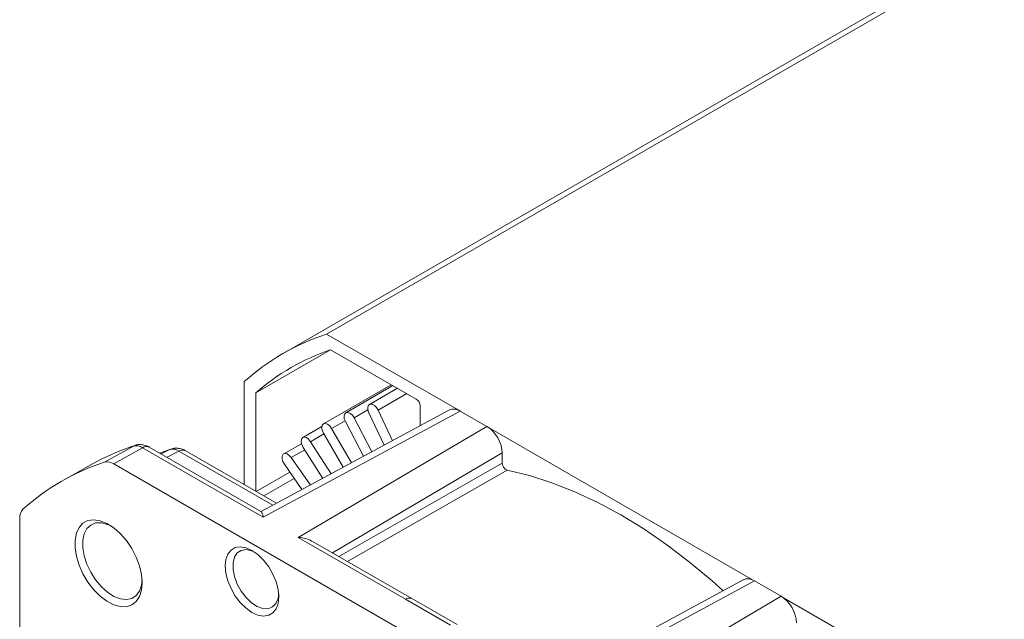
# Model space of a CAD drawing. Header units: inches. Extents: x 61 to 8431, y -6094 to -4411.
# Tile 9 of 15: x 3125 to 3256, y -5787 to -5707. Entities that reach past the tile are written whole.
import ezdxf

# ---------------------------------------------------------------- set-up
doc = ezdxf.new("R2010")
doc.units = ezdxf.units.IN
doc.header["$MEASUREMENT"] = 0

# ---------------------------------------------------------------- blocks, each defined once
blk = doc.blocks.new('QWEQ')
at = {"color": 7, "linetype": 'Continuous', "lineweight": 15}
for p, q in [((1284.25, -4406.84), (1429.35, -4323.09)), ((1423.54, -4325.67), (1278.45, -4409.42)), ((1284.25, -4406.84), (1301.76, -4416.94)), ((1284.79, -4408.91), (1274.81, -4414.67)), ((1296.2, -4415.49), (1284.78, -4408.91)), ((1273.29, -4413.17), (1273.29, -4426.9)), ((1292.86, -4413.57), (1283.83, -4418.78)), ((1293.07, -4413.69), (1286.8, -4417.31)), ((1293.69, -4414.05), (1289.96, -4416.21)), ((1274.81, -4414.67), (1274.81, -4427.78)), ((1300.64, -4416.93), (1275.53, -4430.48)), ((1291.11, -4416.97), (1293.02, -4421.04)), ((1296.71, -4419.05), (1296.71, -4416.38)), ((1302.05, -4417.09), (1275.82, -4431.24)), ((1287.92, -4418), (1290.28, -4422.52)), ((1291.91, -4421.64), (1289.89, -4417.31)), ((1302.05, -4417.09), (1305.61, -4419.14)), ((1280.46, -4433.92), (1305.61, -4419.14)), ((1283.62, -4419.14), (1281.08, -4420.61)), ((1284.91, -4419.4), (1287.56, -4423.99)), ((1289.18, -4423.11), (1286.76, -4418.48)), ((1305.9, -4419.33), (1340.96, -4439.57)), ((1286.46, -4424.58), (1283.83, -4420.02)), ((1258.52, -4421.75), (1254.66, -4423.9)), ((1259.75, -4421.97), (1255.91, -4424.12)), ((1258.73, -4421.66), (1258.13, -4421.87)), ((1275.82, -4431.24), (1259.75, -4421.97)), ((1275.57, -4430.51), (1260.63, -4421.89)), ((1280.9, -4421.44), (1278.55, -4422.8)), ((1283.74, -4426.05), (1281.12, -4421.93)), ((1282.12, -4421.17), (1284.84, -4425.45)), ((1277.58, -4429.38), (1265.41, -4422.36)), ((1279.54, -4423.29), (1282.09, -4426.94)), ((1307.65, -4422.67), (1307.65, -4424.02)), ((1253.17, -4424.08), (1249.31, -4426.24)), ((1255.91, -4424.12), (1331.9, -4467.98)), ((1280.97, -4427.54), (1278.63, -4424.18)), ((1243.38, -4519.12), (1243.38, -4431.37)), ((1294.74, -4442.16), (1280.46, -4433.92)), ((1295.62, -4442.08), (1282.47, -4434.49)), ((1339.84, -4439.55), (1314.73, -4453.11)), ((1341.26, -4439.71), (1315.02, -4453.87)), ((1341.26, -4439.71), (1344.81, -4441.76)), ((1344.81, -4441.76), (1319.66, -4456.54)), ((1345.11, -4441.96), (1362.62, -4452.06)), ((1300.74, -4445.62), (1294.74, -4442.16)), ((1301.62, -4445.54), (1295.62, -4442.08))]:
    blk.add_line(p, q, dxfattribs=at)
at = {"color": 8, "linetype": 'Continuous', "lineweight": 15}
for p, q in [((1291.11, -4416.97), (1294.93, -4414.76)), ((1287.92, -4418), (1289.76, -4416.93)), ((1284.91, -4419.4), (1286.71, -4418.37)), ((1282.12, -4421.17), (1283.9, -4420.14)), ((1258.52, -4421.75), (1257.94, -4421.94)), ((1258.73, -4421.66), (1258.52, -4421.75)), ((1263.35, -4422.21), (1262.22, -4422.8)), ((1279.54, -4423.29), (1281.33, -4422.26)), ((1264.56, -4422.42), (1263, -4423.25)), ((1277.08, -4429.64), (1264.56, -4422.42)), ((1307.65, -4422.67), (1285.02, -4435.96)), ((1307.65, -4424.02), (1285.9, -4436.47)), ((1274.87, -4427.81), (1279.36, -4425.22)), ((1279.94, -4426.06), (1275.89, -4428.4)), ((1308.32, -4424.96), (1287.05, -4437.13))]:
    blk.add_line(p, q, dxfattribs=at)
at = {"color": 7, "linetype": 'Continuous', "lineweight": 15, "flags": 128}
for points in [[(1289.89, -4417.31), (1289.76, -4416.93), (1289.74, -4416.58), (1289.84, -4416.31), (1290.04, -4416.17), (1290.31, -4416.18), (1290.61, -4416.33), (1290.89, -4416.61), (1291.11, -4416.97)], [(1286.76, -4418.48), (1286.61, -4418.1), (1286.58, -4417.74), (1286.66, -4417.45), (1286.84, -4417.29), (1287.1, -4417.26), (1287.4, -4417.39), (1287.68, -4417.65), (1287.92, -4418)], [(1283.83, -4420.02), (1283.67, -4419.64), (1283.61, -4419.27), (1283.67, -4418.97), (1283.83, -4418.78), (1284.08, -4418.73), (1284.37, -4418.83), (1284.67, -4419.07), (1284.91, -4419.4)], [(1281.12, -4421.93), (1280.94, -4421.55), (1280.86, -4421.17), (1280.89, -4420.85), (1281.04, -4420.64), (1281.27, -4420.56), (1281.56, -4420.63), (1281.86, -4420.85), (1282.12, -4421.17)], [(1262.05, -4422.7), (1262.05, -4422.7), (1263.35, -4422.21)], [(1278.63, -4424.18), (1278.43, -4423.81), (1278.33, -4423.43), (1278.35, -4423.09), (1278.47, -4422.85), (1278.69, -4422.75), (1278.98, -4422.8), (1279.27, -4422.99), (1279.54, -4423.29)], [(1308.32, -4424.96), (1311.27, -4425.67), (1314.27, -4426.63), (1317.3, -4427.83), (1320.36, -4429.26), (1323.43, -4430.92), (1326.51, -4432.8), (1329.57, -4434.9), (1332.6, -4437.21), (1335.6, -4439.72), (1337.08, -4441.04)], [(1259.7, -4439.97), (1259.61, -4440.96), (1259.33, -4441.81), (1258.89, -4442.47), (1258.3, -4442.92), (1257.58, -4443.15), (1256.77, -4443.14), (1255.89, -4442.9), (1254.98, -4442.43), (1254.08, -4441.75), (1253.23, -4440.89), (1252.46, -4439.89), (1251.8, -4438.79), (1251.28, -4437.63), (1250.92, -4436.46), (1250.74, -4435.32), (1250.74, -4434.27), (1250.92, -4433.35), (1251.28, -4432.59), (1251.8, -4432.03), (1252.46, -4431.69), (1253.23, -4431.58), (1254.08, -4431.71), (1254.98, -4432.07), (1255.89, -4432.64), (1256.77, -4433.41), (1257.58, -4434.35), (1258.3, -4435.4), (1258.89, -4436.54), (1259.33, -4437.71), (1259.61, -4438.87), (1259.7, -4439.97)], [(1255.55, -4432.4), (1255.08, -4432.19), (1254.25, -4431.97), (1253.49, -4432), (1252.84, -4432.27), (1252.32, -4432.75), (1251.96, -4433.45), (1251.77, -4434.31), (1251.77, -4435.3), (1251.96, -4436.37), (1252.32, -4437.48), (1252.84, -4438.57), (1253.49, -4439.59), (1254.25, -4440.49), (1255.08, -4441.23), (1255.93, -4441.78), (1256.78, -4442.11), (1257.58, -4442.2), (1258.29, -4442.06), (1258.88, -4441.68), (1259.32, -4441.09), (1259.6, -4440.3), (1259.68, -4439.57)], [(1277.88, -4441.85), (1277.79, -4442.72), (1277.53, -4443.44), (1277.1, -4443.97), (1276.54, -4444.3), (1275.86, -4444.4), (1275.11, -4444.27), (1274.31, -4443.91), (1273.52, -4443.35), (1272.76, -4442.61), (1272.08, -4441.73), (1271.52, -4440.75), (1271.09, -4439.72), (1270.83, -4438.69), (1270.74, -4437.72), (1270.83, -4436.86), (1271.09, -4436.14), (1271.52, -4435.6), (1272.08, -4435.27), (1272.76, -4435.17), (1273.52, -4435.3), (1274.31, -4435.66), (1275.11, -4436.22), (1275.86, -4436.96), (1276.54, -4437.85), (1277.1, -4438.83), (1277.53, -4439.85), (1277.79, -4440.88), (1277.88, -4441.85)], [(1274.62, -4435.85), (1274.25, -4435.7), (1273.52, -4435.55), (1272.88, -4435.65), (1272.35, -4435.99), (1271.98, -4436.55), (1271.79, -4437.3), (1271.79, -4438.18), (1271.98, -4439.15), (1272.35, -4440.14), (1272.88, -4441.09), (1273.52, -4441.93), (1274.25, -4442.63), (1275.01, -4443.12), (1275.77, -4443.39), (1276.46, -4443.42), (1277.05, -4443.19), (1277.5, -4442.74), (1277.78, -4442.08), (1277.87, -4441.49)]]:
    blk.add_lwpolyline(points, dxfattribs=at)
at = {"color": 7, "linetype": 'Continuous', "lineweight": 15}
for centre, radius, start, end in [((1293.58, -4435.63), 30.27, 107.942, 132.0933), ((1294.28, -4436.85), 29.51, 108.769, 131.2663), ((1295.6, -4416.43), 1.11, 2.6024, 57.3976), ((1267.94, -4450.6), 30.35, 109.2415, 119.1087), ((1258.89, -4423.25), 1.54, 56.0424, 103.7028), ((1263.72, -4423.65), 1.49, 55.891, 104.6975), ((1264.05, -4452.67), 30.27, 108.0709, 131.9643), ((1255.03, -4425.43), 1.58, 56.0424, 103.7028), ((1244.95, -4431.26), 1.58, 136.332, 183.9636)]:
    blk.add_arc(centre, radius, start, end, dxfattribs=at)
at = {"color": 8, "linetype": 'Continuous', "lineweight": 15}
for centre, radius, start, end in [((1260.26, -4422.7), 0.895, 65.4598, 124.9015), ((1265.04, -4423.15), 0.877, 65.0347, 123.5619), ((1295.25, -4442.89), 0.895, 65.4426, 124.903)]:
    blk.add_arc(centre, radius, start, end, dxfattribs=at)
at = {"color": 7, "linetype": 'Continuous', "lineweight": 15}
for centre, ratio, start_param, end_param in [((1302.05, -4419.44), 0.577305, 5.498037, 6.266605), ((1305.61, -4421.49), 0.577601, 3.92724, 5.497781), ((1341.26, -4442.06), 0.577305, 5.498037, 6.266605), ((1344.81, -4444.12), 0.577601, 3.92724, 5.497781)]:
    blk.add_ellipse(centre, major_axis=(-1.44, 2.49), ratio=ratio, start_param=start_param, end_param=end_param, dxfattribs=at)
for points, knots in [([(1260.63, -4421.89), (1260.63, -4421.89), (1260.48, -4421.77), (1260.1, -4421.64), (1259.52, -4421.53), (1259.03, -4421.54), (1258.79, -4421.65), (1258.73, -4421.67)], [0, 0, 0, 0, 0.002355, 0.28841, 0.594589, 0.914735, 1, 1, 1, 1]), ([(1265.41, -4422.36), (1265.4, -4422.35), (1265.24, -4422.24), (1264.85, -4422.1), (1264.27, -4422), (1263.74, -4422.04), (1263.46, -4422.18), (1263.38, -4422.22)], [0, 0, 0, 0, 0.018921, 0.282891, 0.565843, 0.862387, 1, 1, 1, 1]), ([(1307.65, -4424.02), (1307.65, -4424.09), (1307.67, -4424.23), (1307.75, -4424.45), (1307.88, -4424.66), (1308.04, -4424.83), (1308.19, -4424.93), (1308.28, -4424.95), (1308.32, -4424.96)], [0, 0, 0, 0, 0.178915, 0.357833, 0.536697, 0.715508, 0.894358, 1, 1, 1, 1]), ([(1275.56, -4430.54), (1275.61, -4430.57), (1275.7, -4430.66), (1275.78, -4431.02), (1275.82, -4431.24), (1275.82, -4431.24)], [0, 0, 0, 0, 0.444496, 0.99569, 1, 1, 1, 1]), ([(1280.46, -4433.92), (1280.46, -4433.92), (1280.85, -4433.94), (1281.56, -4434.05), (1282.18, -4434.37), (1282.46, -4434.51)], [0, 0, 0, 0, 0.00431, 0.555502, 1, 1, 1, 1])]:
    blk.add_open_spline(points, degree=3, knots=knots, dxfattribs=at)

msp = doc.modelspace()

# ---------------------------------------------------------------- block references
msp.add_blockref('QWEQ', (1881.2927, -1342.0191))

doc.saveas('drawing.dxf')
